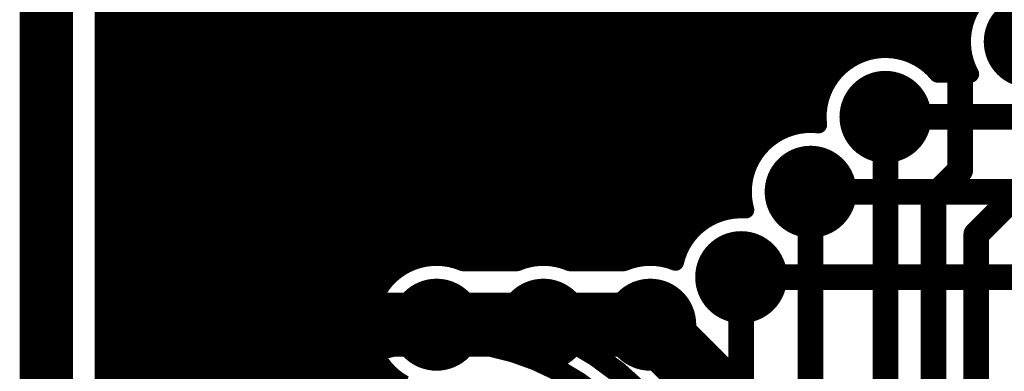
# Model space of a CAD drawing. Extents: x 7.17 to 14.1, y 4 to 11.75.
# Tile 49 of 219: x 7.17 to 7.63, y 7.76 to 7.93. Entities that reach past the tile are written whole.
import ezdxf

# ---------------------------------------------------------------- set-up
doc = ezdxf.new("R2010")
doc.units = 0
doc.layers.get('0').update_dxf_attribs({"linetype": 'CONTINUOUS'})
for name, color, linetype in [('BOTTOMLAYER', 5, 'CONTINUOUS'), ('BOTTOMSOLDER', 6, 'CONTINUOUS'), ('KEEPOUTLAYER', 6, 'CONTINUOUS'), ('MECHANICAL1', 6, 'CONTINUOUS'), ('MECHANICAL3', 76, 'CONTINUOUS'), ('MULTILAYER', 9, 'CONTINUOUS'), ('TOPLAYER', 1, 'CONTINUOUS'), ('TOPOVERLAY', 2, 'CONTINUOUS'), ('TOPSOLDER', 216, 'CONTINUOUS')]:
    doc.layers.add(name, color=color, linetype=linetype)

# ---------------------------------------------------------------- blocks, each defined once
blk = doc.blocks.new('LED_TH_163')
at = {"layer": 'BOTTOMSOLDER', "const_width": 0.035}
blk.add_lwpolyline([(0.0325, 0, 1), (0.0675, 0, 1)], format="xyb", close=True, dxfattribs=at)
at = {"layer": 'BOTTOMSOLDER'}
blk.add_solid([(-0.085, -0.035), (-0.015, -0.035), (-0.085, 0.035), (-0.015, 0.035)], dxfattribs=at)
at = {"layer": 'MECHANICAL1'}
for points, const_width in [([(0.115109, 0, 1), (-0.115109, 0, 1)], 0.01), ([(-0.117609, 0, 1), (-0.112609, 0, 1)], 0.005), ([(0.112609, 0, 1), (0.117609, 0, 1)], 0.005)]:
    blk.add_lwpolyline(points, format="xyb", close=True, dxfattribs=dict(at, const_width=const_width))
at = {"layer": 'MULTILAYER', "const_width": 0.031}
blk.add_lwpolyline([(0.0345, 0, 1), (0.0655, 0, 1)], format="xyb", close=True, dxfattribs=at)
at = {"layer": 'MULTILAYER'}
blk.add_solid([(-0.081, -0.031), (-0.019, -0.031), (-0.081, 0.031), (-0.019, 0.031)], dxfattribs=at)
at = {"layer": 'TOPOVERLAY'}
for points, const_width in [([(0.13, 0, 1), (-0.13, 0, 1)], 0.01), ([(-0.1325, 0, 1), (-0.1275, 0, 1)], 0.005), ([(0.1275, 0, 1), (0.1325, 0, 1)], 0.005)]:
    blk.add_lwpolyline(points, format="xyb", close=True, dxfattribs=dict(at, const_width=const_width))
at = {"layer": 'TOPSOLDER', "const_width": 0.035}
blk.add_lwpolyline([(0.0325, 0, 1), (0.0675, 0, 1)], format="xyb", close=True, dxfattribs=at)
at = {"layer": 'TOPSOLDER'}
blk.add_solid([(-0.085, -0.035), (-0.015, -0.035), (-0.085, 0.035), (-0.015, 0.035)], dxfattribs=at)

msp = doc.modelspace()

# ---------------------------------------------------------------- linework, layer by layer
at = {"layer": 'BOTTOMLAYER'}
for points, const_width in [([(7.206404, 5.8465), (7.206404, 8.8285)], 0.008), ([(7.206404, 8.328744), (7.610062, 7.925086)], 0.008), ([(7.206404, 8.321673), (7.608708, 7.919369)], 0.008), ([(7.206404, 8.314602), (7.608503, 7.912503)], 0.008), ([(7.206404, 8.307531), (7.610672, 7.903263)], 0.008), ([(7.206404, 8.30046), (7.60696, 7.899904)], 0.008), ([(7.206404, 8.293389), (7.599889, 7.899904)], 0.008), ([(7.206404, 8.286318), (7.58324, 7.909482)], 0.008), ([(7.206404, 8.279247), (7.574304, 7.911347)], 0.008), ([(7.206404, 8.272176), (7.567552, 7.911028)], 0.008), ([(7.206404, 8.265104), (7.561906, 7.909603)], 0.008), ([(7.206404, 8.258033), (7.557037, 7.907401)], 0.008), ([(7.206404, 8.250962), (7.552804, 7.904562)], 0.008), ([(7.206404, 8.243891), (7.549147, 7.901148)], 0.008), ([(7.206404, 8.23682), (7.546057, 7.897167)], 0.008), ([(7.206404, 8.229749), (7.54357, 7.892583)], 0.008), ([(7.206404, 8.222678), (7.541785, 7.887297)], 0.008), ([(7.206404, 8.215607), (7.540927, 7.881084)], 0.008), ([(7.206404, 8.208536), (7.538557, 7.876383)], 0.008), ([(7.206404, 8.201465), (7.531942, 7.875927)], 0.008), ([(7.206404, 8.194394), (7.526384, 7.874413)], 0.008), ([(7.206404, 7.927662), (7.470993, 8.192251)], 0.008), ([(7.206404, 8.187322), (7.521584, 7.872143)], 0.008), ([(7.206404, 7.920591), (7.471227, 8.185414)], 0.008), ([(7.206404, 8.180251), (7.517411, 7.869245)], 0.008), ([(7.206404, 7.91352), (7.472599, 8.179715)], 0.008), ([(7.206404, 7.906449), (7.47476, 8.174805)], 0.008), ([(7.206404, 8.17318), (7.51381, 7.865774)], 0.008), ([(7.206404, 7.899378), (7.477563, 8.170536)], 0.008), ([(7.206404, 7.78624), (7.590068, 8.169904)], 0.008), ([(7.206404, 7.779169), (7.597139, 8.169904)], 0.008), ([(7.206404, 7.800383), (7.575926, 8.169904)], 0.008), ([(7.206404, 7.793311), (7.582997, 8.169904)], 0.008), ([(7.206404, 7.814525), (7.561783, 8.169904)], 0.008), ([(7.206404, 7.807454), (7.568854, 8.169904)], 0.008), ([(7.206404, 7.828667), (7.547641, 8.169904)], 0.008), ([(7.206404, 7.821596), (7.554712, 8.169904)], 0.008), ([(7.206404, 7.842809), (7.533499, 8.169904)], 0.008), ([(7.206404, 7.835738), (7.54057, 8.169904)], 0.008), ([(7.206404, 7.680174), (7.696134, 8.169904)], 0.008), ([(7.206404, 7.673103), (7.703205, 8.169904)], 0.008), ([(7.206404, 7.694316), (7.681992, 8.169904)], 0.008), ([(7.206404, 7.687245), (7.689063, 8.169904)], 0.008), ([(7.206404, 7.708458), (7.66785, 8.169904)], 0.008), ([(7.206404, 7.701387), (7.674921, 8.169904)], 0.008), ([(7.206404, 7.7226), (7.653708, 8.169904)], 0.008), ([(7.206404, 7.715529), (7.660779, 8.169904)], 0.008), ([(7.206404, 7.736743), (7.639565, 8.169904)], 0.008), ([(7.206404, 7.729672), (7.646636, 8.169904)], 0.008), ([(7.206404, 7.750885), (7.625423, 8.169904)], 0.008), ([(7.206404, 7.743814), (7.632494, 8.169904)], 0.008), ([(7.206404, 7.765027), (7.611281, 8.169904)], 0.008), ([(7.206404, 7.757956), (7.618352, 8.169904)], 0.008), ([(7.206404, 7.772098), (7.60421, 8.169904)], 0.008), ([(7.353312, 7.812939), (7.710276, 8.169904)], 0.008), ([(7.361716, 7.814273), (7.717347, 8.169904)], 0.008), ([(7.368248, 7.813733), (7.724419, 8.169904)], 0.008), ([(7.373751, 7.812165), (7.73149, 8.169904)], 0.008), ([(7.380437, 7.81178), (7.738561, 8.169904)], 0.008), ([(7.387508, 7.81178), (7.745632, 8.169904)], 0.008), ([(7.394579, 7.81178), (7.752703, 8.169904)], 0.008), ([(7.402578, 7.812708), (7.759774, 8.169904)], 0.008), ([(7.411198, 7.814257), (7.766845, 8.169904)], 0.008), ([(7.417823, 7.81381), (7.773916, 8.169904)], 0.008), ([(7.423387, 7.812303), (7.780987, 8.169904)], 0.008), ([(7.429934, 7.81178), (7.788058, 8.169904)], 0.008), ([(7.437006, 7.81178), (7.79513, 8.169904)], 0.008), ([(7.444077, 7.81178), (7.802201, 8.169904)], 0.008), ([(7.451815, 7.812447), (7.809272, 8.169904)], 0.008), ([(7.460671, 7.814232), (7.816343, 8.169904)], 0.008), ([(7.563682, 7.910172), (7.823414, 8.169904)], 0.008), ([(7.571982, 7.911401), (7.830485, 8.169904)], 0.008), ([(7.578467, 7.910815), (7.837556, 8.169904)], 0.008), ([(7.583939, 7.909216), (7.844627, 8.169904)], 0.008), ([(7.206404, 7.892307), (7.480944, 8.166846)], 0.008), ([(7.206404, 8.166109), (7.510778, 7.861735)], 0.008), ([(7.206404, 7.84988), (7.521007, 8.164483)], 0.008), ([(7.206404, 7.885236), (7.48489, 8.163722)], 0.008), ([(7.206404, 7.878165), (7.489437, 8.161197)], 0.008), ([(7.206404, 7.871093), (7.494677, 8.159367)], 0.008), ([(7.206404, 8.159038), (7.508356, 7.857086)], 0.008), ([(7.206404, 7.856951), (7.50844, 8.158988)], 0.008), ([(7.206404, 7.864022), (7.500825, 8.158444)], 0.008), ([(7.206404, 8.151967), (7.506651, 7.85172)], 0.008), ([(7.206404, 8.144896), (7.505909, 7.845391)], 0.008), ([(7.206404, 8.137825), (7.506806, 7.837422)], 0.008), ([(7.206404, 8.130754), (7.500912, 7.836246)], 0.008), ([(7.206404, 8.123682), (7.495139, 7.834948)], 0.008), ([(7.206404, 8.116611), (7.490172, 7.832843)], 0.008), ([(7.206404, 8.10954), (7.485856, 7.830088)], 0.008), ([(7.206404, 8.102469), (7.482121, 7.826752)], 0.008), ([(7.206404, 8.095398), (7.478951, 7.822851)], 0.008), ([(7.206404, 8.088327), (7.476375, 7.818356)], 0.008), ([(7.206404, 8.081256), (7.474484, 7.813176)], 0.008), ([(7.206404, 8.074185), (7.466588, 7.814001)], 0.008), ([(7.206404, 8.067114), (7.459383, 7.814135)], 0.008), ([(7.206404, 8.060043), (7.453462, 7.812984)], 0.008), ([(7.206404, 8.052971), (7.447596, 7.81178)], 0.008), ([(7.206404, 8.0459), (7.440524, 7.81178)], 0.008), ([(7.206404, 8.038829), (7.433453, 7.81178)], 0.008), ([(7.206404, 8.031758), (7.426382, 7.81178)], 0.008), ([(7.206404, 8.024687), (7.417174, 7.813917)], 0.008), ([(7.206404, 8.017616), (7.409844, 7.814176)], 0.008), ([(7.206404, 8.010545), (7.403852, 7.813097)], 0.008), ([(7.206404, 8.003474), (7.398098, 7.81178)], 0.008), ([(7.206404, 7.996403), (7.391027, 7.81178)], 0.008), ([(7.206404, 7.989332), (7.383956, 7.81178)], 0.008), ([(7.206404, 7.98226), (7.376885, 7.81178)], 0.008), ([(7.206404, 7.975189), (7.367775, 7.813819)], 0.008), ([(7.206404, 7.968118), (7.360312, 7.81421)], 0.008), ([(7.206404, 7.961047), (7.354246, 7.813205)], 0.008), ([(7.206404, 7.953976), (7.349064, 7.811316)], 0.008), ([(7.206404, 7.946905), (7.344566, 7.808743)], 0.008), ([(7.206404, 7.939834), (7.340663, 7.805575)], 0.008), ([(7.206404, 7.932763), (7.337326, 7.801841)], 0.008), ([(7.588673, 7.906878), (7.612735, 7.930941)], 0.008), ([(7.206404, 7.925692), (7.334569, 7.797527)], 0.008), ([(7.206404, 7.918621), (7.332462, 7.792563)], 0.008), ([(7.592787, 7.903921), (7.608792, 7.919926)], 0.008), ([(7.206404, 7.911549), (7.331161, 7.786793)], 0.008), ([(7.59633, 7.900394), (7.608498, 7.912562)], 0.008), ([(7.602912, 7.899904), (7.609558, 7.906551)], 0.008), ([(7.206404, 7.904478), (7.331041, 7.779841)], 0.008), ([(7.206404, 7.897407), (7.333459, 7.770352)], 0.008), ([(7.596741, 7.899904), (7.612257, 7.899904)], 0.008), ([(7.206404, 7.890336), (7.34174, 7.755)], 0.008), ([(7.528682, 7.875172), (7.542137, 7.888627)], 0.008), ([(7.206404, 7.883265), (7.334669, 7.755)], 0.008), ([(7.572405, 7.879904), (7.687604, 7.879904)], 0.012), ([(7.536982, 7.876401), (7.540908, 7.880327)], 0.008), ([(7.206404, 7.876194), (7.327598, 7.755)], 0.008), ([(7.206404, 7.869123), (7.320527, 7.755)], 0.008), ([(7.206404, 7.862052), (7.319904, 7.748552)], 0.008), ([(7.206404, 7.854981), (7.319904, 7.741481)], 0.008), ([(7.467392, 7.813883), (7.507137, 7.853627)], 0.008), ([(7.206404, 7.84791), (7.319904, 7.73441)], 0.008), ([(7.495709, 7.835128), (7.505908, 7.845327)], 0.008), ([(7.537405, 7.844904), (7.684296, 7.844904)], 0.012), ([(7.206404, 7.840839), (7.319904, 7.727339)], 0.008), ([(7.504143, 7.836491), (7.506494, 7.838842)], 0.008), ([(7.206404, 7.833767), (7.319904, 7.720267)], 0.008), ([(7.206404, 7.826696), (7.319904, 7.713196)], 0.008), ([(7.206404, 7.819625), (7.319904, 7.706125)], 0.008), ([(7.206404, 7.812554), (7.319904, 7.699054)], 0.008), ([(7.374702, 7.81178), (7.400106, 7.81178)], 0.008), ([(7.424702, 7.81178), (7.450106, 7.81178)], 0.008), ([(7.206404, 7.805483), (7.319904, 7.691983)], 0.008), ([(7.504904, 7.805), (8.344904, 7.805)], 0.012), ([(7.206404, 7.798412), (7.319904, 7.684912)], 0.008), ([(7.206404, 7.666032), (7.332245, 7.791872)], 0.008), ([(7.206404, 7.791341), (7.319904, 7.677841)], 0.008), ([(7.362404, 7.78278), (7.462404, 7.78278)], 0.03), ([(7.462404, 7.78278), (7.540184, 7.705)], 0.03), ([(7.206404, 7.78427), (7.319904, 7.67077)], 0.008), ([(7.206404, 7.658961), (7.330912, 7.783468)], 0.008), ([(7.206404, 7.777199), (7.337732, 7.645871)], 0.008), ([(7.206404, 7.651889), (7.331451, 7.776936)], 0.008), ([(7.206404, 7.644818), (7.333019, 7.771433)], 0.008), ([(7.206404, 7.770128), (7.333908, 7.642623)], 0.008), ([(7.323657, 7.755), (7.335332, 7.766675)], 0.008), ([(7.206404, 7.763056), (7.330479, 7.638981)], 0.008), ([(7.330728, 7.755), (7.338267, 7.762539)], 0.008), ([(7.337799, 7.755), (7.341774, 7.758975)], 0.008)]:
    msp.add_lwpolyline(points, dxfattribs=dict(at, const_width=const_width))
at = {"layer": 'BOTTOMLAYER', "const_width": 0.008}
for points in [[(7.612257, 7.899904, -0.910102), (7.66424, 7.935)], [(7.541125, 7.876183, -0.749246), (7.596741, 7.899904)], [(7.507067, 7.836426, -0.533934), (7.541125, 7.876183)], [(7.47419, 7.811992, -0.369482), (7.507067, 7.836426)], [(7.347554, 7.755, -0.956071), (7.374702, 7.81178)], [(7.400106, 7.81178, -0.203279), (7.424702, 7.81178)], [(7.450106, 7.81178, -0.198699), (7.47419, 7.811992)]]:
    msp.add_lwpolyline(points, format="xyb", dxfattribs=at)
at = {"layer": 'BOTTOMLAYER'}
for points, const_width in [([(7.204404, 7.927662, 1), (7.208404, 7.927662, 1)], 0.004), ([(7.204404, 7.925692, 1), (7.208404, 7.925692, 1)], 0.004), ([(7.608062, 7.925086, 1), (7.612062, 7.925086, 1)], 0.004), ([(7.204404, 7.920591, 1), (7.208404, 7.920591, 1)], 0.004), ([(7.204404, 7.918621, 1), (7.208404, 7.918621, 1)], 0.004), ([(7.606708, 7.919369, 1), (7.610708, 7.919369, 1)], 0.004), ([(7.606792, 7.919926, 1), (7.610792, 7.919926, 1)], 0.004), ([(7.204404, 7.91352, 1), (7.208404, 7.91352, 1)], 0.004), ([(7.204404, 7.911549, 1), (7.208404, 7.911549, 1)], 0.004), ([(7.559906, 7.909603, 1), (7.563906, 7.909603, 1)], 0.004), ([(7.561682, 7.910172, 1), (7.565682, 7.910172, 1)], 0.004), ([(7.565552, 7.911028, 1), (7.569552, 7.911028, 1)], 0.004), ([(7.569982, 7.911401, 1), (7.573982, 7.911401, 1)], 0.004), ([(7.572304, 7.911347, 1), (7.576304, 7.911347, 1)], 0.004), ([(7.576467, 7.910815, 1), (7.580467, 7.910815, 1)], 0.004), ([(7.58124, 7.909482, 1), (7.58524, 7.909482, 1)], 0.004), ([(7.606498, 7.912562, 1), (7.610499, 7.912562, 1)], 0.004), ([(7.606503, 7.912503, 1), (7.610503, 7.912503, 1)], 0.004), ([(7.204404, 7.906449, 1), (7.208404, 7.906449, 1)], 0.004), ([(7.555037, 7.907401, 1), (7.559037, 7.907401, 1)], 0.004), ([(7.581939, 7.909216, 1), (7.58594, 7.909216, 1)], 0.004), ([(7.586673, 7.906878, 1), (7.590673, 7.906878, 1)], 0.004), ([(7.607558, 7.906551, 1), (7.611558, 7.906551, 1)], 0.004), ([(7.204404, 7.904478, 1), (7.208404, 7.904478, 1)], 0.004), ([(7.547147, 7.901148, 1), (7.551147, 7.901148, 1)], 0.004), ([(7.550804, 7.904562, 1), (7.554804, 7.904562, 1)], 0.004), ([(7.590787, 7.903921, 1), (7.594787, 7.903921, 1)], 0.004), ([(7.59433, 7.900394, 1), (7.59833, 7.900394, 1)], 0.004), ([(7.608672, 7.903263, 1), (7.612672, 7.903263, 1)], 0.004), ([(7.204404, 7.899378, 1), (7.208404, 7.899378, 1)], 0.004), ([(7.204404, 7.897407, 1), (7.208404, 7.897407, 1)], 0.004), ([(7.544057, 7.897167, 1), (7.548057, 7.897167, 1)], 0.004), ([(7.594741, 7.899904, 1), (7.598741, 7.899904, 1)], 0.004), ([(7.594741, 7.899904, 1), (7.598741, 7.899904, 1)], 0.004), ([(7.597889, 7.899904, 1), (7.601889, 7.899904, 1)], 0.004), ([(7.600912, 7.899904, 1), (7.604912, 7.899904, 1)], 0.004), ([(7.60496, 7.899904, 1), (7.60896, 7.899904, 1)], 0.004), ([(7.610257, 7.899904, 1), (7.614257, 7.899904, 1)], 0.004), ([(7.610257, 7.899904, 1), (7.614257, 7.899904, 1)], 0.004), ([(7.204404, 7.892307, 1), (7.208404, 7.892307, 1)], 0.004), ([(7.54157, 7.892583, 1), (7.54557, 7.892583, 1)], 0.004), ([(7.204404, 7.890336, 1), (7.208404, 7.890336, 1)], 0.004), ([(7.539785, 7.887297, 1), (7.543785, 7.887297, 1)], 0.004), ([(7.540137, 7.888627, 1), (7.544137, 7.888627, 1)], 0.004), ([(7.204404, 7.885236, 1), (7.208404, 7.885236, 1)], 0.004), ([(7.204404, 7.883265, 1), (7.208404, 7.883265, 1)], 0.004), ([(7.569405, 7.879904, 1), (7.575405, 7.879904, 1)], 0.006), ([(7.204404, 7.878165, 1), (7.208404, 7.878165, 1)], 0.004), ([(7.538908, 7.880327, 1), (7.542908, 7.880327, 1)], 0.004), ([(7.538927, 7.881084, 1), (7.542927, 7.881084, 1)], 0.004), ([(7.204404, 7.876194, 1), (7.208404, 7.876194, 1)], 0.004), ([(7.524384, 7.874413, 1), (7.528384, 7.874413, 1)], 0.004), ([(7.526682, 7.875172, 1), (7.530682, 7.875172, 1)], 0.004), ([(7.529942, 7.875927, 1), (7.533942, 7.875927, 1)], 0.004), ([(7.534982, 7.876401, 1), (7.538982, 7.876401, 1)], 0.004), ([(7.536557, 7.876383, 1), (7.540557, 7.876383, 1)], 0.004), ([(7.539125, 7.876183, 1), (7.543126, 7.876183, 1)], 0.004), ([(7.539125, 7.876183, 1), (7.543126, 7.876183, 1)], 0.004), ([(7.204404, 7.871093, 1), (7.208404, 7.871093, 1)], 0.004), ([(7.204404, 7.869123, 1), (7.208404, 7.869123, 1)], 0.004), ([(7.515411, 7.869245, 1), (7.519411, 7.869245, 1)], 0.004), ([(7.519584, 7.872143, 1), (7.523584, 7.872143, 1)], 0.004), ([(7.204404, 7.864022, 1), (7.208404, 7.864022, 1)], 0.004), ([(7.51181, 7.865774, 1), (7.51581, 7.865774, 1)], 0.004), ([(7.204404, 7.862052, 1), (7.208404, 7.862052, 1)], 0.004), ([(7.508778, 7.861735, 1), (7.512778, 7.861735, 1)], 0.004), ([(7.204404, 7.856951, 1), (7.208404, 7.856951, 1)], 0.004), ([(7.204404, 7.854981, 1), (7.208404, 7.854981, 1)], 0.004), ([(7.506356, 7.857086, 1), (7.510356, 7.857086, 1)], 0.004), ([(7.204404, 7.84988, 1), (7.208404, 7.84988, 1)], 0.004), ([(7.504651, 7.85172, 1), (7.508651, 7.85172, 1)], 0.004), ([(7.505137, 7.853627, 1), (7.509137, 7.853627, 1)], 0.004), ([(7.204404, 7.84791, 1), (7.208404, 7.84791, 1)], 0.004), ([(7.503908, 7.845327, 1), (7.507908, 7.845327, 1)], 0.004), ([(7.503909, 7.845391, 1), (7.507909, 7.845391, 1)], 0.004), ([(7.534405, 7.844904, 1), (7.540405, 7.844904, 1)], 0.006), ([(7.204404, 7.842809, 1), (7.208404, 7.842809, 1)], 0.004), ([(7.204404, 7.840839, 1), (7.208404, 7.840839, 1)], 0.004), ([(7.204404, 7.835738, 1), (7.208404, 7.835738, 1)], 0.004), ([(7.498912, 7.836246, 1), (7.502912, 7.836246, 1)], 0.004), ([(7.502143, 7.836491, 1), (7.506143, 7.836491, 1)], 0.004), ([(7.504494, 7.838842, 1), (7.508494, 7.838842, 1)], 0.004), ([(7.504806, 7.837422, 1), (7.508806, 7.837422, 1)], 0.004), ([(7.505067, 7.836426, 1), (7.509067, 7.836426, 1)], 0.004), ([(7.505067, 7.836426, 1), (7.509067, 7.836426, 1)], 0.004), ([(7.204404, 7.833767, 1), (7.208404, 7.833767, 1)], 0.004), ([(7.488172, 7.832843, 1), (7.492172, 7.832843, 1)], 0.004), ([(7.493138, 7.834948, 1), (7.497139, 7.834948, 1)], 0.004), ([(7.493709, 7.835128, 1), (7.497709, 7.835128, 1)], 0.004), ([(7.204404, 7.828667, 1), (7.208404, 7.828667, 1)], 0.004), ([(7.204404, 7.826696, 1), (7.208404, 7.826696, 1)], 0.004), ([(7.480121, 7.826752, 1), (7.484121, 7.826752, 1)], 0.004), ([(7.483856, 7.830088, 1), (7.487856, 7.830088, 1)], 0.004), ([(7.476951, 7.822851, 1), (7.480951, 7.822851, 1)], 0.004), ([(7.204404, 7.821596, 1), (7.208404, 7.821596, 1)], 0.004), ([(7.204404, 7.819625, 1), (7.208404, 7.819625, 1)], 0.004), ([(7.474375, 7.818356, 1), (7.478375, 7.818356, 1)], 0.004), ([(7.204404, 7.814525, 1), (7.208404, 7.814525, 1)], 0.004), ([(7.351312, 7.812939, 1), (7.355312, 7.812939, 1)], 0.004), ([(7.352246, 7.813205, 1), (7.356246, 7.813205, 1)], 0.004), ([(7.358312, 7.81421, 1), (7.362312, 7.81421, 1)], 0.004), ([(7.359716, 7.814273, 1), (7.363716, 7.814273, 1)], 0.004), ([(7.365775, 7.813819, 1), (7.369775, 7.813819, 1)], 0.004), ([(7.366248, 7.813733, 1), (7.370248, 7.813733, 1)], 0.004), ([(7.400578, 7.812708, 1), (7.404579, 7.812708, 1)], 0.004), ([(7.401852, 7.813097, 1), (7.405852, 7.813097, 1)], 0.004), ([(7.407844, 7.814176, 1), (7.411844, 7.814176, 1)], 0.004), ([(7.409198, 7.814257, 1), (7.413198, 7.814257, 1)], 0.004), ([(7.415174, 7.813917, 1), (7.419174, 7.813917, 1)], 0.004), ([(7.415823, 7.81381, 1), (7.419823, 7.81381, 1)], 0.004), ([(7.451462, 7.812984, 1), (7.455462, 7.812984, 1)], 0.004), ([(7.457383, 7.814135, 1), (7.461383, 7.814135, 1)], 0.004), ([(7.458671, 7.814232, 1), (7.462671, 7.814232, 1)], 0.004), ([(7.464588, 7.814001, 1), (7.468588, 7.814001, 1)], 0.004), ([(7.465393, 7.813883, 1), (7.469392, 7.813883, 1)], 0.004), ([(7.472484, 7.813176, 1), (7.476484, 7.813176, 1)], 0.004), ([(7.204404, 7.812554, 1), (7.208404, 7.812554, 1)], 0.004), ([(7.342566, 7.808743, 1), (7.346566, 7.808743, 1)], 0.004), ([(7.347064, 7.811316, 1), (7.351064, 7.811316, 1)], 0.004), ([(7.371751, 7.812165, 1), (7.375751, 7.812165, 1)], 0.004), ([(7.372702, 7.81178, 1), (7.376702, 7.81178, 1)], 0.004), ([(7.372702, 7.81178, 1), (7.376702, 7.81178, 1)], 0.004), ([(7.374885, 7.81178, 1), (7.378884, 7.81178, 1)], 0.004), ([(7.378437, 7.81178, 1), (7.382437, 7.81178, 1)], 0.004), ([(7.381956, 7.81178, 1), (7.385956, 7.81178, 1)], 0.004), ([(7.385508, 7.81178, 1), (7.389508, 7.81178, 1)], 0.004), ([(7.389027, 7.81178, 1), (7.393027, 7.81178, 1)], 0.004), ([(7.392579, 7.81178, 1), (7.396579, 7.81178, 1)], 0.004), ([(7.396098, 7.81178, 1), (7.400098, 7.81178, 1)], 0.004), ([(7.398106, 7.81178, 1), (7.402106, 7.81178, 1)], 0.004), ([(7.398106, 7.81178, 1), (7.402106, 7.81178, 1)], 0.004), ([(7.421387, 7.812303, 1), (7.425387, 7.812303, 1)], 0.004), ([(7.422702, 7.81178, 1), (7.426702, 7.81178, 1)], 0.004), ([(7.422702, 7.81178, 1), (7.426702, 7.81178, 1)], 0.004), ([(7.424382, 7.81178, 1), (7.428382, 7.81178, 1)], 0.004), ([(7.427935, 7.81178, 1), (7.431934, 7.81178, 1)], 0.004), ([(7.431453, 7.81178, 1), (7.435453, 7.81178, 1)], 0.004), ([(7.435006, 7.81178, 1), (7.439006, 7.81178, 1)], 0.004), ([(7.438524, 7.81178, 1), (7.442524, 7.81178, 1)], 0.004), ([(7.442077, 7.81178, 1), (7.446077, 7.81178, 1)], 0.004), ([(7.445595, 7.81178, 1), (7.449596, 7.81178, 1)], 0.004), ([(7.448106, 7.81178, 1), (7.452106, 7.81178, 1)], 0.004), ([(7.448106, 7.81178, 1), (7.452106, 7.81178, 1)], 0.004), ([(7.449814, 7.812447, 1), (7.453815, 7.812447, 1)], 0.004), ([(7.47219, 7.811992, 1), (7.47619, 7.811992, 1)], 0.004), ([(7.47219, 7.811992, 1), (7.47619, 7.811992, 1)], 0.004), ([(7.204404, 7.807454, 1), (7.208404, 7.807454, 1)], 0.004), ([(7.204404, 7.805483, 1), (7.208404, 7.805483, 1)], 0.004), ([(7.338663, 7.805575, 1), (7.342663, 7.805575, 1)], 0.004), ([(7.501904, 7.805, 1), (7.507904, 7.805, 1)], 0.006), ([(7.204404, 7.800383, 1), (7.208404, 7.800383, 1)], 0.004), ([(7.335326, 7.801841, 1), (7.339326, 7.801841, 1)], 0.004), ([(7.204404, 7.798412, 1), (7.208404, 7.798412, 1)], 0.004), ([(7.332569, 7.797527, 1), (7.336569, 7.797527, 1)], 0.004), ([(7.204404, 7.793311, 1), (7.208404, 7.793311, 1)], 0.004), ([(7.204404, 7.791341, 1), (7.208404, 7.791341, 1)], 0.004), ([(7.330245, 7.791872, 1), (7.334245, 7.791872, 1)], 0.004), ([(7.330462, 7.792563, 1), (7.334462, 7.792563, 1)], 0.004), ([(7.354904, 7.78278, 1), (7.369904, 7.78278, 1)], 0.015), ([(7.454904, 7.78278, 1), (7.469904, 7.78278, 1)], 0.015), ([(7.454904, 7.78278, 1), (7.469904, 7.78278, 1)], 0.015), ([(7.204404, 7.78624, 1), (7.208404, 7.78624, 1)], 0.004), ([(7.329161, 7.786793, 1), (7.333161, 7.786793, 1)], 0.004), ([(7.204404, 7.78427, 1), (7.208404, 7.78427, 1)], 0.004), ([(7.328912, 7.783468, 1), (7.332911, 7.783468, 1)], 0.004), ([(7.204404, 7.779169, 1), (7.208404, 7.779169, 1)], 0.004), ([(7.204404, 7.777199, 1), (7.208404, 7.777199, 1)], 0.004), ([(7.329041, 7.779841, 1), (7.333041, 7.779841, 1)], 0.004), ([(7.329451, 7.776936, 1), (7.333451, 7.776936, 1)], 0.004), ([(7.204404, 7.772098, 1), (7.208404, 7.772098, 1)], 0.004), ([(7.331019, 7.771433, 1), (7.335019, 7.771433, 1)], 0.004), ([(7.204404, 7.770128, 1), (7.208404, 7.770128, 1)], 0.004), ([(7.331459, 7.770352, 1), (7.335459, 7.770352, 1)], 0.004), ([(7.333332, 7.766675, 1), (7.337332, 7.766675, 1)], 0.004), ([(7.204404, 7.765027, 1), (7.208404, 7.765027, 1)], 0.004), ([(7.204404, 7.763056, 1), (7.208404, 7.763056, 1)], 0.004), ([(7.336267, 7.762539, 1), (7.340267, 7.762539, 1)], 0.004), ([(7.204404, 7.757956, 1), (7.208404, 7.757956, 1)], 0.004), ([(7.339774, 7.758975, 1), (7.343774, 7.758975, 1)], 0.004)]:
    msp.add_lwpolyline(points, format="xyb", close=True, dxfattribs=dict(at, const_width=const_width))
at = {"layer": 'BOTTOMSOLDER', "const_width": 0.0215}
for points in [[(7.629154, 7.915, 1), (7.650654, 7.915, 1)], [(7.561655, 7.879904, 1), (7.583155, 7.879904, 1)], [(7.526655, 7.844904, 1), (7.548155, 7.844904, 1)], [(7.494154, 7.805, 1), (7.515654, 7.805, 1)], [(7.351654, 7.78278, 1), (7.373154, 7.78278, 1)], [(7.401654, 7.78278, 1), (7.423154, 7.78278, 1)], [(7.451654, 7.78278, 1), (7.473154, 7.78278, 1)]]:
    msp.add_lwpolyline(points, format="xyb", close=True, dxfattribs=at)
at = {"layer": 'KEEPOUTLAYER', "const_width": 0.025}
msp.add_lwpolyline([(7.179904, 5.82), (7.179904, 8.855)], dxfattribs=at)
at = {"layer": 'MECHANICAL3', "const_width": 0.01}
msp.add_lwpolyline([(7.179904, 5.82), (7.179904, 8.855)], dxfattribs=at)
at = {"layer": 'MULTILAYER', "const_width": 0.01}
msp.add_lwpolyline([(7.179904, 5.82), (7.179904, 8.855)], dxfattribs=at)
at = {"layer": 'TOPLAYER'}
for points, const_width in [([(7.239904, 7.83528), (7.239904, 8.015)], 0.03), ([(7.537405, 7.969904), (7.607405, 7.899904)], 0.012), ([(7.607405, 7.855), (7.607405, 7.899904)], 0.012), ([(7.572405, 7.139904), (7.572405, 7.879904)], 0.012), ([(7.594904, 7.842499), (7.607405, 7.855)], 0.012), ([(7.614904, 7.825), (7.639904, 7.85)], 0.012), ([(7.239904, 7.83528), (7.292404, 7.78278)], 0.03), ([(7.537405, 7.124904), (7.537405, 7.844904)], 0.012), ([(7.594904, 7.24), (7.594904, 7.842499)], 0.012), ([(7.614904, 7.285), (7.614904, 7.825)], 0.012), ([(7.504904, 7.53), (7.504904, 7.805)], 0.012), ([(7.239904, 7.73028), (7.292404, 7.78278)], 0.03), ([(7.292404, 7.78278), (7.462404, 7.78278)], 0.03)]:
    msp.add_lwpolyline(points, dxfattribs=dict(at, const_width=const_width))
for points, const_width in [([(7.604405, 7.899904, 1), (7.610405, 7.899904, 1)], 0.006), ([(7.604405, 7.899904, 1), (7.610405, 7.899904, 1)], 0.006), ([(7.569405, 7.879904, 1), (7.575405, 7.879904, 1)], 0.006), ([(7.604405, 7.855, 1), (7.610405, 7.855, 1)], 0.006), ([(7.604405, 7.855, 1), (7.610405, 7.855, 1)], 0.006), ([(7.232404, 7.83528, 1), (7.247404, 7.83528, 1)], 0.015), ([(7.232404, 7.83528, 1), (7.247404, 7.83528, 1)], 0.015), ([(7.534405, 7.844904, 1), (7.540405, 7.844904, 1)], 0.006), ([(7.591904, 7.842499, 1), (7.597904, 7.842499, 1)], 0.006), ([(7.591904, 7.842499, 1), (7.597904, 7.842499, 1)], 0.006), ([(7.611904, 7.825, 1), (7.617904, 7.825, 1)], 0.006), ([(7.611904, 7.825, 1), (7.617904, 7.825, 1)], 0.006), ([(7.501904, 7.805, 1), (7.507904, 7.805, 1)], 0.006), ([(7.284904, 7.78278, 1), (7.299904, 7.78278, 1)], 0.015), ([(7.284904, 7.78278, 1), (7.299904, 7.78278, 1)], 0.015), ([(7.284904, 7.78278, 1), (7.299904, 7.78278, 1)], 0.015), ([(7.454904, 7.78278, 1), (7.469904, 7.78278, 1)], 0.015)]:
    msp.add_lwpolyline(points, format="xyb", close=True, dxfattribs=dict(at, const_width=const_width))
at = {"layer": 'TOPSOLDER', "const_width": 0.0215}
for points in [[(7.629154, 7.915, 1), (7.650654, 7.915, 1)], [(7.561655, 7.879904, 1), (7.583155, 7.879904, 1)], [(7.526655, 7.844904, 1), (7.548155, 7.844904, 1)], [(7.494154, 7.805, 1), (7.515654, 7.805, 1)], [(7.351654, 7.78278, 1), (7.373154, 7.78278, 1)], [(7.401654, 7.78278, 1), (7.423154, 7.78278, 1)], [(7.451654, 7.78278, 1), (7.473154, 7.78278, 1)]]:
    msp.add_lwpolyline(points, format="xyb", close=True, dxfattribs=at)

# ---------------------------------------------------------------- block references
at = {"rotation": 270}
msp.add_blockref('LED_TH_163', (7.364904, 7.66), dxfattribs=at)

doc.saveas('drawing.dxf')
